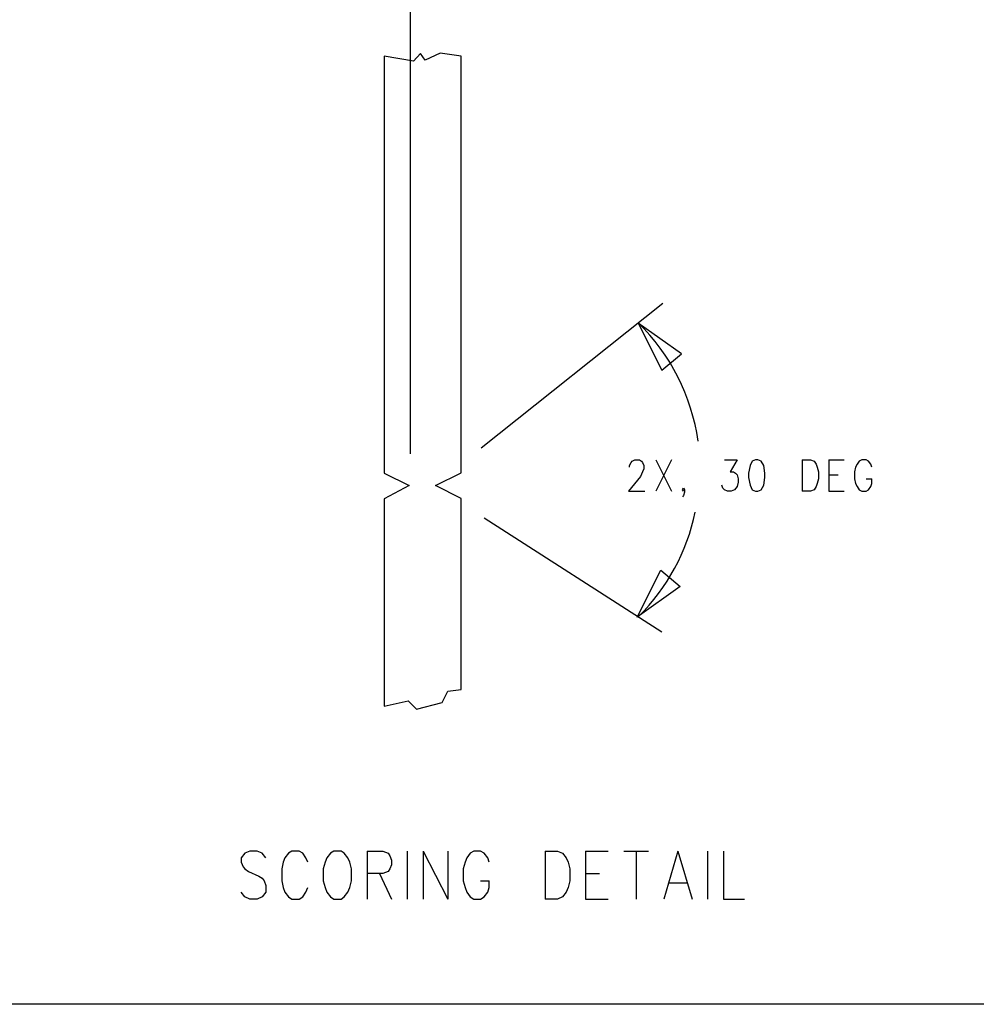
# Model space of a CAD drawing. Extents: x 11.9 to 28.1, y 10.8 to 21.2.
# Tile 10 of 43: x 19.1 to 21, y 10.8 to 12.7. Entities that reach past the tile are written whole.
import ezdxf

# ---------------------------------------------------------------- set-up
doc = ezdxf.new("R2010")
doc.units = 0
doc.header["$MEASUREMENT"] = 0
doc.layers.add('LAYNR1', color=2, linetype='Continuous')

msp = doc.modelspace()

# ---------------------------------------------------------------- linework, layer by layer
at = {"layer": 'LAYNR1', "color": 7}
for points in [[(19.85, 11.873), (19.85, 13.221)], [(19.799, 12.649), (19.799, 11.835)], [(19.856, 12.639), (19.799, 12.649)], [(19.87, 12.654), (19.856, 12.639)], [(19.879, 12.641), (19.87, 12.654)], [(19.908, 12.655), (19.879, 12.641)], [(19.949, 12.649), (19.908, 12.655)], [(19.949, 11.836), (19.949, 12.649)], [(19.988, 11.885), (20.343, 12.167)], [(20.295, 12.128), (20.341, 12.036)], [(20.379, 12.068), (20.295, 12.128)], [(20.341, 12.036), (20.379, 12.068)], [(20.278, 11.847), (20.278, 11.85), (20.281, 11.856), (20.283, 11.859), (20.288, 11.861), (20.297, 11.861), (20.301, 11.859), (20.303, 11.856), (20.306, 11.85), (20.306, 11.844), (20.303, 11.838), (20.299, 11.829), (20.276, 11.8)], [(20.329, 11.861), (20.36, 11.8)], [(20.36, 11.861), (20.329, 11.8)], [(20.463, 11.861), (20.488, 11.861), (20.474, 11.838), (20.481, 11.838), (20.485, 11.835), (20.488, 11.832), (20.49, 11.824)], [(20.524, 11.861), (20.517, 11.859), (20.513, 11.85), (20.51, 11.835), (20.51, 11.827), (20.513, 11.812), (20.517, 11.803), (20.524, 11.8)], [(20.528, 11.8), (20.535, 11.803), (20.54, 11.812), (20.542, 11.827), (20.542, 11.835), (20.54, 11.85), (20.535, 11.859), (20.528, 11.861), (20.524, 11.861)], [(20.615, 11.861), (20.615, 11.8)], [(20.615, 11.861), (20.631, 11.861), (20.638, 11.859), (20.642, 11.853), (20.644, 11.847)], [(20.667, 11.861), (20.667, 11.8)], [(20.667, 11.861), (20.697, 11.861)], [(20.751, 11.847), (20.749, 11.853), (20.744, 11.859), (20.74, 11.861), (20.731, 11.861), (20.726, 11.859), (20.722, 11.853), (20.719, 11.847)], [(19.799, 11.835), (19.848, 11.811)], [(19.899, 11.811), (19.949, 11.836)], [(20.644, 11.847), (20.647, 11.838), (20.647, 11.824)], [(20.719, 11.847), (20.717, 11.838), (20.717, 11.824)], [(20.49, 11.824), (20.49, 11.818), (20.488, 11.809), (20.483, 11.803), (20.476, 11.8)], [(20.647, 11.824), (20.644, 11.815), (20.642, 11.809), (20.638, 11.803), (20.631, 11.8)], [(20.667, 11.832), (20.685, 11.832)], [(20.717, 11.824), (20.719, 11.815), (20.722, 11.809), (20.726, 11.803), (20.731, 11.8)], [(20.74, 11.8), (20.744, 11.803), (20.749, 11.809), (20.751, 11.815), (20.751, 11.824)], [(20.74, 11.824), (20.751, 11.824)], [(19.848, 11.811), (19.799, 11.785)], [(19.949, 11.786), (19.899, 11.811)], [(20.276, 11.8), (20.308, 11.8)], [(20.383, 11.8), (20.381, 11.803), (20.383, 11.806), (20.385, 11.803), (20.385, 11.798), (20.383, 11.792), (20.381, 11.789)], [(20.385, 11.803), (20.383, 11.8)], [(20.469, 11.8), (20.463, 11.803), (20.46, 11.806), (20.458, 11.812)], [(20.476, 11.8), (20.469, 11.8)], [(20.524, 11.8), (20.528, 11.8)], [(20.631, 11.8), (20.615, 11.8)], [(20.667, 11.8), (20.697, 11.8)], [(20.731, 11.8), (20.74, 11.8)], [(19.799, 11.785), (19.799, 11.381)], [(19.949, 11.413), (19.949, 11.786)], [(19.994, 11.748), (20.341, 11.526)], [(20.293, 11.554), (20.339, 11.646)], [(20.339, 11.646), (20.377, 11.614)], [(20.377, 11.614), (20.293, 11.554)], [(19.923, 11.41), (19.949, 11.413)], [(19.912, 11.388), (19.923, 11.41)], [(19.799, 11.381), (19.846, 11.391)], [(19.846, 11.391), (19.862, 11.375)], [(19.862, 11.375), (19.912, 11.388)], [(19.568, 11.085), (19.561, 11.094), (19.551, 11.098), (19.537, 11.098), (19.527, 11.094), (19.52, 11.085), (19.52, 11.076)], [(19.65, 11.076), (19.646, 11.085), (19.64, 11.094), (19.633, 11.098), (19.619, 11.098), (19.612, 11.094), (19.605, 11.085), (19.602, 11.076)], [(19.701, 11.098), (19.694, 11.094), (19.687, 11.085), (19.684, 11.076)], [(19.732, 11.076), (19.728, 11.085), (19.721, 11.094), (19.715, 11.098), (19.701, 11.098)], [(19.766, 11.098), (19.766, 11.004)], [(19.766, 11.098), (19.796, 11.098), (19.807, 11.094), (19.81, 11.089), (19.813, 11.08), (19.813, 11.071), (19.81, 11.063), (19.807, 11.058), (19.796, 11.054), (19.766, 11.054)], [(19.844, 11.098), (19.844, 11.004)], [(19.875, 11.098), (19.875, 11.004)], [(19.875, 11.098), (19.923, 11.004)], [(19.923, 11.098), (19.923, 11.004)], [(20.004, 11.076), (20.001, 11.085), (19.994, 11.094), (19.987, 11.098), (19.974, 11.098), (19.967, 11.094), (19.96, 11.085), (19.957, 11.076)], [(20.113, 11.098), (20.113, 11.004)], [(20.113, 11.098), (20.137, 11.098), (20.147, 11.094), (20.154, 11.085), (20.158, 11.076)], [(20.192, 11.098), (20.192, 11.004)], [(20.192, 11.098), (20.236, 11.098)], [(20.267, 11.098), (20.315, 11.098)], [(20.291, 11.098), (20.291, 11.004)], [(20.372, 11.098), (20.345, 11.004)], [(20.372, 11.098), (20.4, 11.004)], [(20.43, 11.098), (20.43, 11.004)], [(20.461, 11.098), (20.461, 11.004)], [(19.52, 11.076), (19.524, 11.067), (19.527, 11.063), (19.534, 11.058), (19.554, 11.049), (19.561, 11.045), (19.565, 11.04)], [(19.602, 11.076), (19.599, 11.063), (19.599, 11.04)], [(19.684, 11.076), (19.68, 11.063), (19.68, 11.04)], [(19.735, 11.04), (19.735, 11.063), (19.732, 11.076)], [(19.957, 11.076), (19.953, 11.063), (19.953, 11.04)], [(20.158, 11.076), (20.161, 11.063), (20.161, 11.04)], [(19.79, 11.054), (19.813, 11.004)], [(20.192, 11.054), (20.219, 11.054)], [(19.565, 11.04), (19.568, 11.031), (19.568, 11.018), (19.561, 11.009), (19.551, 11.004)], [(19.599, 11.04), (19.602, 11.027), (19.605, 11.018), (19.612, 11.009), (19.619, 11.004)], [(19.633, 11.004), (19.64, 11.009), (19.646, 11.018), (19.65, 11.027)], [(19.68, 11.04), (19.684, 11.027), (19.687, 11.018), (19.694, 11.009), (19.701, 11.004)], [(19.715, 11.004), (19.721, 11.009), (19.728, 11.018), (19.732, 11.027), (19.735, 11.04)], [(19.953, 11.04), (19.957, 11.027), (19.96, 11.018), (19.967, 11.009), (19.974, 11.004)], [(19.987, 11.004), (19.994, 11.009), (20.001, 11.018), (20.004, 11.027), (20.004, 11.04)], [(19.987, 11.04), (20.004, 11.04)], [(20.161, 11.04), (20.158, 11.027), (20.154, 11.018), (20.147, 11.009), (20.137, 11.004)], [(20.355, 11.036), (20.39, 11.036)], [(19.537, 11.004), (19.527, 11.009), (19.52, 11.018)], [(19.551, 11.004), (19.537, 11.004)], [(19.619, 11.004), (19.633, 11.004)], [(19.701, 11.004), (19.715, 11.004)], [(19.974, 11.004), (19.987, 11.004)], [(20.137, 11.004), (20.113, 11.004)], [(20.192, 11.004), (20.236, 11.004)], [(20.461, 11.004), (20.502, 11.004)], [(28.093, 10.799), (11.892, 10.799)]]:
    msp.add_lwpolyline(points, dxfattribs=at)
for points in [[(20.412, 11.898, 0.161524), (20.295, 12.129)], [(20.296, 11.556, 0.145899), (20.406, 11.759)]]:
    msp.add_lwpolyline(points, format="xyb", dxfattribs=at)

doc.saveas('drawing.dxf')
